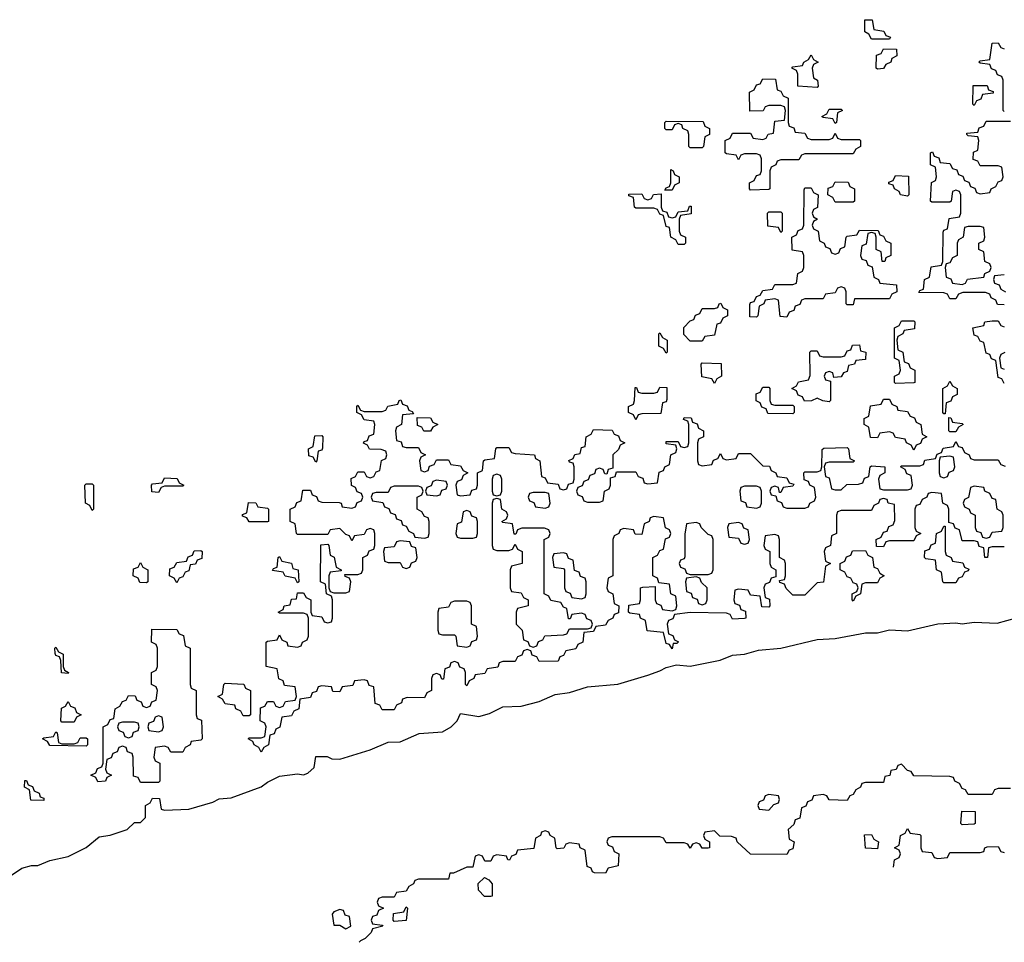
# Model space of a CAD drawing. Header units: inches. Extents: x 2518216 to 2687946, y 757338 to 915227.
# Tile 28 of 75: x 2642370 to 2645630, y 784597 to 787650. Entities that reach past the tile are written whole.
import ezdxf

# ---------------------------------------------------------------- set-up
doc = ezdxf.new("R2010")
doc.units = ezdxf.units.IN
doc.header["$MEASUREMENT"] = 0
doc.layers.add('C6748', color=7, linetype='Continuous')

msp = doc.modelspace()

# ---------------------------------------------------------------- linework, layer by layer
at = {"layer": 'C6748', "color": 6}
for points in [[(2645190, 787586), (2645182, 787602), (2645168, 787610), (2645168, 787650), (2645192, 787650), (2645198, 787618), (2645231.6, 787611.6), (2645238, 787598), (2645252.7, 787592.7), (2645250, 787586)], [(2645210, 787486), (2645206, 787490), (2645207.3, 787532.7), (2645222, 787538), (2645230, 787554), (2645272.7, 787552.7), (2645274, 787530), (2645258, 787522), (2645254, 787510), (2645238, 787502), (2645230, 787488)], [(2645010, 787426), (2644946, 787430), (2644946, 787470), (2644942, 787482), (2644926, 787490), (2644930, 787494), (2644962, 787498), (2644966, 787510), (2644982, 787518), (2644990, 787534), (2644998, 787518), (2645014, 787510), (2644998, 787502), (2644994, 787490), (2644998, 787458), (2645012, 787450), (2645014, 787430)], [(2644990, 787254), (2645050, 787254), (2645062, 787258), (2645070, 787274), (2645078, 787258), (2645090, 787254), (2645150, 787254), (2645154, 787250), (2645154, 787230), (2645138, 787222), (2645130, 787206), (2644970, 787206), (2644958, 787202), (2644950, 787186), (2644890, 787186), (2644878, 787182), (2644874, 787170), (2644858, 787162), (2644854, 787150), (2644854, 787090), (2644850, 787088), (2644790, 787086), (2644786, 787090), (2644786, 787110), (2644802, 787118), (2644810, 787134), (2644822, 787138), (2644826, 787150), (2644826, 787190), (2644822, 787202), (2644810, 787206), (2644770, 787206), (2644758, 787202), (2644750, 787186), (2644742, 787202), (2644710, 787206), (2644706, 787210), (2644706, 787250), (2644722, 787258), (2644730, 787274), (2644790, 787274), (2644798, 787258), (2644830, 787254), (2644842, 787258), (2644848.4, 787271.6), (2644866, 787274), (2644870, 787314), (2644902, 787318), (2644906, 787350), (2644902, 787362), (2644890, 787366), (2644850, 787366), (2644838, 787362), (2644831.6, 787348.4), (2644787.3, 787347.3), (2644786, 787410), (2644802, 787418), (2644810, 787434), (2644822, 787438), (2644830, 787454), (2644872.7, 787452.7), (2644878, 787418), (2644890, 787414), (2644898, 787398), (2644914, 787390), (2644914, 787310), (2644918, 787298), (2644932.7, 787292.7), (2644938, 787278), (2644970, 787274), (2644978, 787258)], [(2645530, 787366), (2645526, 787370), (2645527.3, 787432.7), (2645572.7, 787432.7), (2645578, 787418), (2645592.7, 787412.7), (2645592.7, 787407.3), (2645558, 787402), (2645552.7, 787387.3), (2645538, 787382)], [(2645070, 787306), (2645062, 787322), (2645030, 787326), (2645026, 787330), (2645042, 787338), (2645050, 787354), (2645090, 787354), (2645094, 787350), (2645078, 787342), (2645074, 787310)], [(2644590, 787226), (2644586, 787230), (2644586, 787270), (2644582, 787282), (2644566, 787290), (2644562, 787302), (2644550, 787306), (2644538, 787302), (2644530, 787286), (2644510, 787286), (2644506, 787290), (2644506, 787310), (2644510, 787314), (2644632.7, 787312.7), (2644638, 787298), (2644654, 787290), (2644654, 787270), (2644638, 787262), (2644634, 787230), (2644630, 787226)], [(2644506, 787086), (2644510, 787094), (2644522, 787098), (2644526, 787110), (2644526, 787154), (2644534, 787150), (2644538, 787138), (2644554, 787130), (2644554, 787110), (2644538, 787102), (2644530, 787086)], [(2645310, 787066), (2645286, 787070), (2645282, 787082), (2645266, 787090), (2645262, 787102), (2645247.3, 787107.3), (2645247.3, 787112.7), (2645262, 787118), (2645270, 787134), (2645312.7, 787132.7), (2645314, 787070)], [(2645070, 787046), (2645062, 787062), (2645046, 787070), (2645047.3, 787092.7), (2645062, 787098), (2645070, 787114), (2645112.7, 787112.7), (2645118, 787098), (2645134, 787090), (2645134, 787050), (2645130, 787046)], [(2644530, 786994), (2644542, 786998), (2644550, 787014), (2644582, 787018), (2644587.3, 787032.7), (2644592.7, 787032.7), (2644592.7, 787007.3), (2644558, 787002), (2644554, 786990), (2644554, 786950), (2644558, 786938), (2644574, 786930), (2644574, 786910), (2644570, 786906), (2644550, 786906), (2644542, 786922), (2644526, 786930), (2644522, 786962), (2644510, 786966), (2644502, 787002), (2644490, 787006), (2644482, 787022), (2644470, 787026), (2644410, 787026), (2644406, 787030), (2644402, 787062), (2644387.3, 787067.3), (2644387.3, 787072.7), (2644430, 787074), (2644438, 787058), (2644450, 787054), (2644462, 787058), (2644468.4, 787071.6), (2644494, 787074), (2644494, 787030), (2644498, 787018), (2644512.7, 787012.7), (2644518, 786998)], [(2645070, 786874), (2645082, 786878), (2645087.3, 786892.7), (2645102, 786898), (2645106, 786930), (2645110, 786934), (2645142, 786938), (2645150, 786954), (2645212.7, 786952.7), (2645218, 786938), (2645230, 786934), (2645238, 786918), (2645254, 786910), (2645254, 786870), (2645238, 786862), (2645234, 786850), (2645226, 786850), (2645222, 786882), (2645206, 786890), (2645206, 786930), (2645202, 786942), (2645190, 786946), (2645178, 786942), (2645172.7, 786907.3), (2645158, 786902), (2645154, 786870), (2645158, 786858), (2645172.7, 786852.7), (2645178, 786838), (2645192.7, 786832.7), (2645198, 786798), (2645214, 786790), (2645218, 786778), (2645272.7, 786772.7), (2645274, 786750), (2645258, 786742), (2645250, 786726), (2645134, 786726), (2645130, 786706), (2645110, 786706), (2645106, 786710), (2645106, 786750), (2645102, 786762), (2645090, 786766), (2645078, 786762), (2645070, 786746), (2645038, 786742), (2645030, 786726), (2644970, 786726), (2644958, 786722), (2644952.7, 786707.3), (2644938, 786702), (2644932.7, 786687.3), (2644918, 786682), (2644910, 786666), (2644888.4, 786668.4), (2644882, 786722), (2644870, 786726), (2644838, 786722), (2644834, 786710), (2644818, 786702), (2644814, 786670), (2644810, 786666), (2644787.3, 786667.3), (2644787.3, 786707.3), (2644790, 786714), (2644802, 786718), (2644810, 786734), (2644822, 786738), (2644830, 786754), (2644862, 786758), (2644870, 786774), (2644930, 786774), (2644942, 786778), (2644946, 786810), (2644962, 786818), (2644966, 786830), (2644966, 786870), (2644962, 786882), (2644927.3, 786887.3), (2644926, 786930), (2644942, 786938), (2644947.3, 786952.7), (2644962, 786958), (2644966, 786970), (2644967.3, 787087.3), (2644970, 787094), (2644990, 787094), (2644998, 787078), (2645014, 787070), (2645011.6, 787028.4), (2644998, 787022), (2644994, 787010), (2644998, 786998), (2645012, 786990), (2644998, 786982), (2644994, 786970), (2644998, 786958), (2645014, 786950), (2645018, 786918), (2645034, 786910), (2645038, 786898), (2645052.7, 786892.7), (2645058, 786878)], [(2644890, 786946), (2644882, 786962), (2644847.3, 786967.3), (2644846, 787010), (2644850, 787014), (2644890, 787014), (2644894, 787010), (2644894, 786950)], [(2645550, 786966), (2645510, 786966), (2645498, 786962), (2645494, 786930), (2645478, 786922), (2645474, 786910), (2645474, 786870), (2645458, 786862), (2645450, 786846), (2645438, 786842), (2645434, 786830), (2645438, 786798), (2645452.7, 786792.7), (2645458, 786778), (2645490, 786774), (2645502, 786778), (2645508.4, 786791.6), (2645562, 786798), (2645566, 786810), (2645582, 786818), (2645586, 786830), (2645582, 786842), (2645566, 786850), (2645562, 786882), (2645546, 786890), (2645546, 786910), (2645562, 786918), (2645566, 786930), (2645562, 786962)], [(2644590, 786586), (2644568.4, 786608.4), (2644568.4, 786631.6), (2644590, 786654), (2644602, 786658), (2644607.3, 786672.7), (2644622, 786678), (2644630, 786694), (2644670, 786694), (2644682, 786698), (2644686, 786710), (2644691.6, 786711.6), (2644698, 786698), (2644714, 786690), (2644714, 786670), (2644698, 786662), (2644690, 786646), (2644678, 786642), (2644670, 786606), (2644638, 786602), (2644630, 786586)], [(2645270, 786446), (2645266, 786450), (2645266, 786470), (2645282, 786478), (2645286, 786490), (2645282, 786522), (2645266, 786530), (2645266, 786630), (2645282, 786638), (2645290, 786654), (2645330, 786654), (2645334, 786650), (2645332.7, 786627.3), (2645298, 786622), (2645294, 786610), (2645278, 786602), (2645274, 786590), (2645278, 786558), (2645294, 786550), (2645298, 786518), (2645312.7, 786512.7), (2645318, 786498), (2645334, 786490), (2645334, 786450), (2645330, 786448)], [(2644510, 786546), (2644502, 786562), (2644486, 786570), (2644486, 786610), (2644490, 786614), (2644498, 786598), (2644514, 786590), (2644514, 786550)], [(2645066, 786466), (2645062, 786482), (2645050, 786486), (2645038, 786482), (2645034, 786470), (2645038, 786458), (2645054, 786454), (2645054, 786390), (2645050, 786386), (2645028.9, 786388.9), (2645010, 786398), (2644991.1, 786388.9), (2644968, 786388), (2644962, 786402), (2644947.3, 786407.3), (2644942, 786422), (2644926, 786430), (2644942, 786438), (2644948.7, 786451.3), (2644982, 786458), (2644987.3, 786472.7), (2644986, 786550), (2644990, 786554), (2645010, 786554), (2645018, 786538), (2645030, 786534), (2645090, 786534), (2645102, 786538), (2645110, 786554), (2645122, 786558), (2645127.3, 786572.7), (2645150, 786574), (2645154, 786554), (2645171.3, 786550), (2645170, 786526), (2645138, 786522), (2645134, 786510), (2645114, 786506), (2645110, 786486), (2645098, 786482), (2645090, 786468)], [(2644670, 786446), (2644662, 786462), (2644628.4, 786468.4), (2644626, 786510), (2644630, 786514), (2644692.7, 786512.7), (2644694, 786470), (2644678, 786462)], [(2645430, 786346), (2645426, 786350), (2645426, 786430), (2645442, 786438), (2645450, 786454), (2645458, 786438), (2645474, 786430), (2645474, 786410), (2645458, 786402), (2645452.7, 786387.3), (2645438, 786382), (2645434, 786346)], [(2644410, 786326), (2644402, 786342), (2644386, 786350), (2644386, 786370), (2644402, 786378), (2644406, 786390), (2644407.3, 786432.7), (2644412.7, 786432.7), (2644418, 786418), (2644430, 786414), (2644470, 786414), (2644482, 786418), (2644490, 786434), (2644512.7, 786432.7), (2644512.7, 786392.7), (2644510, 786386), (2644498, 786382), (2644492.7, 786347.3), (2644430, 786346), (2644418, 786342)], [(2644870, 786374), (2644930, 786374), (2644934, 786370), (2644934, 786350), (2644930, 786346), (2644847.3, 786347.3), (2644842, 786362), (2644827.3, 786367.3), (2644822, 786382), (2644808.4, 786388.4), (2644808.4, 786411.6), (2644822, 786418), (2644830, 786434), (2644850, 786434), (2644854, 786430), (2644854, 786390), (2644858, 786378)], [(2645330, 786226), (2645322, 786242), (2645306, 786250), (2645302, 786262), (2645270, 786268), (2645262, 786282), (2645250, 786286), (2645218, 786282), (2645210, 786266), (2645187.3, 786267.3), (2645182, 786302), (2645166, 786310), (2645166, 786330), (2645182, 786338), (2645187.3, 786372.7), (2645222, 786378), (2645230, 786394), (2645250, 786394), (2645258, 786378), (2645274, 786370), (2645278, 786358), (2645310, 786354), (2645318, 786338), (2645332.7, 786332.7), (2645338, 786318), (2645354, 786310), (2645358, 786278), (2645374, 786270), (2645358, 786262), (2645352.7, 786247.3), (2645338, 786242)], [(2643708, 786288), (2643702, 786302), (2643687.3, 786307.3), (2643686, 786334), (2643730, 786332), (2643738, 786318), (2643754, 786310), (2643738, 786302), (2643730, 786288)], [(2645450, 786286), (2645446, 786290), (2645446, 786334), (2645452.7, 786332.7), (2645458, 786318), (2645490, 786314), (2645494, 786310), (2645478, 786302), (2645470, 786286)], [(2643350, 786186), (2643342, 786202), (2643327.3, 786207.3), (2643326, 786230), (2643342, 786238), (2643347.3, 786272.7), (2643370, 786274), (2643374, 786270), (2643372.7, 786232.7), (2643370, 786226), (2643358, 786222), (2643354, 786190)], [(2645450, 786206), (2645418, 786202), (2645414, 786190), (2645414, 786150), (2645418, 786138), (2645430, 786134), (2645442, 786138), (2645447.3, 786152.7), (2645462, 786158), (2645466, 786170), (2645462, 786202)], [(2642830, 786086), (2642807.3, 786087.3), (2642806, 786110), (2642810, 786114), (2642842, 786118), (2642850, 786134), (2642891.6, 786131.6), (2642898, 786118), (2642914, 786110), (2642910, 786106), (2642850, 786106), (2642838, 786102)], [(2643750, 786126), (2643738, 786122), (2643732.7, 786107.3), (2643718, 786102), (2643714, 786090), (2643718, 786078), (2643750, 786074), (2643762, 786078), (2643767.3, 786092.7), (2643782, 786098), (2643786, 786110), (2643782, 786122)], [(2643950, 786146), (2643938, 786142), (2643934, 786130), (2643934, 786090), (2643938, 786078), (2643950, 786074), (2643962, 786078), (2643966, 786090), (2643966, 786130), (2643962, 786142)], [(2642610, 786026), (2642602, 786042), (2642588, 786050), (2642586, 786110), (2642590, 786114), (2642610, 786114), (2642614, 786110), (2642614, 786030)], [(2643690, 786106), (2643610, 786106), (2643598, 786102), (2643590, 786086), (2643550, 786086), (2643538, 786082), (2643534, 786070), (2643538, 786058), (2643572.7, 786052.7), (2643578, 786038), (2643592.7, 786032.7), (2643598, 786018), (2643612.7, 786012.7), (2643618, 785998), (2643632.7, 785992.7), (2643638, 785978), (2643650, 785974), (2643658, 785958), (2643674, 785950), (2643678, 785938), (2643710, 785934), (2643722, 785938), (2643726, 785950), (2643726, 785990), (2643722, 786002), (2643710, 786006), (2643702, 786022), (2643686, 786030), (2643686, 786070), (2643702, 786078), (2643706, 786090), (2643702, 786102)], [(2644110, 786086), (2644070, 786086), (2644058, 786082), (2644054, 786070), (2644058, 786058), (2644072.7, 786052.7), (2644078, 786038), (2644110, 786034), (2644122, 786038), (2644126, 786050), (2644122, 786082)], [(2644810, 786106), (2644770, 786106), (2644758, 786102), (2644754, 786090), (2644758, 786058), (2644772.7, 786052.7), (2644778, 786038), (2644810, 786034), (2644822, 786038), (2644826, 786050), (2644826, 786090), (2644822, 786102)], [(2645530, 786106), (2645518, 786102), (2645511.6, 786068.4), (2645498, 786062), (2645494, 786050), (2645498, 786038), (2645514, 786030), (2645518, 786018), (2645534, 786010), (2645534, 785970), (2645538, 785958), (2645552.7, 785952.7), (2645558, 785938), (2645570, 785934), (2645582, 785938), (2645590, 785954), (2645622, 785958), (2645626, 785970), (2645626, 786010), (2645622, 786022), (2645606, 786030), (2645602, 786062), (2645590, 786066), (2645582, 786082), (2645566, 786090), (2645562, 786102)], [(2643130, 785988), (2643122, 786002), (2643107.3, 786007.3), (2643107.3, 786012.7), (2643122, 786018), (2643127.3, 786052.7), (2643151.6, 786051.6), (2643158, 786038), (2643190, 786034), (2643194, 786030), (2643194, 785990), (2643190, 785988)], [(2643950, 786066), (2643938, 786062), (2643934, 786050), (2643934, 785910), (2643938, 785898), (2643950, 785894), (2643990, 785894), (2644002, 785898), (2644010, 785914), (2644018, 785898), (2644034, 785890), (2644034, 785850), (2643998, 785842), (2643994, 785830), (2643994, 785770), (2643998, 785758), (2644030, 785754), (2644038, 785738), (2644054, 785730), (2644054, 785710), (2644018, 785702), (2644014, 785690), (2644014, 785650), (2644034, 785630), (2644038, 785598), (2644052.7, 785592.7), (2644058, 785578), (2644070, 785574), (2644082, 785578), (2644087.3, 785592.7), (2644102, 785598), (2644108.4, 785611.6), (2644170, 785614), (2644182, 785618), (2644190, 785634), (2644250, 785634), (2644262, 785638), (2644266, 785650), (2644262, 785662), (2644247.3, 785667.3), (2644242, 785682), (2644230, 785686), (2644198, 785682), (2644192.7, 785667.3), (2644187.3, 785667.3), (2644182, 785702), (2644170, 785706), (2644162, 785722), (2644128.4, 785728.4), (2644122, 785742), (2644106, 785750), (2644106, 785930), (2644122, 785938), (2644126, 785950), (2644122, 785962), (2644107.3, 785967.3), (2644032.7, 785967.3), (2644018, 785962), (2644012.7, 785947.3), (2644007.3, 785947.3), (2644002, 785982), (2643970, 785986), (2643966, 785990), (2643982, 785998), (2643986, 786010), (2643982, 786022), (2643966, 786030), (2643962, 786062)], [(2643850, 786026), (2643838, 786022), (2643832.7, 785987.3), (2643818, 785982), (2643814, 785950), (2643818, 785938), (2643830, 785934), (2643870, 785934), (2643882, 785938), (2643886, 785950), (2643886, 785990), (2643882, 786002), (2643867.3, 786007.3), (2643862, 786022)], [(2644610, 785986), (2644578, 785982), (2644572.7, 785947.3), (2644572.7, 785872.7), (2644570, 785866), (2644558, 785862), (2644554, 785850), (2644558, 785838), (2644572.7, 785832.7), (2644578, 785818), (2644590, 785814), (2644650, 785814), (2644662, 785818), (2644666, 785830), (2644666, 785930), (2644662, 785942), (2644650, 785946), (2644626, 785970), (2644622, 785982)], [(2644750, 785986), (2644718, 785982), (2644714, 785970), (2644718, 785938), (2644750, 785934), (2644758, 785918), (2644770, 785914), (2644782, 785918), (2644786, 785930), (2644782, 785962), (2644767.3, 785967.3), (2644762, 785982)], [(2645430, 785786), (2645426, 785790), (2645422, 785822), (2645406, 785830), (2645402, 785862), (2645370, 785866), (2645366, 785870), (2645367.3, 785892.7), (2645382, 785898), (2645387.3, 785912.7), (2645402, 785918), (2645406, 785950), (2645422, 785958), (2645430, 785974), (2645434, 785974), (2645434, 785890), (2645438, 785878), (2645454, 785870), (2645458, 785858), (2645492.7, 785852.7), (2645498, 785838), (2645512, 785832), (2645510, 785826), (2645498, 785822), (2645490, 785806), (2645478, 785802), (2645470, 785786)], [(2643630, 785926), (2643618, 785922), (2643610, 785906), (2643578, 785902), (2643574, 785890), (2643578, 785858), (2643590, 785854), (2643630, 785854), (2643638, 785838), (2643650, 785834), (2643662, 785838), (2643667.3, 785852.7), (2643682, 785858), (2643686, 785870), (2643682, 785902), (2643667.3, 785907.3), (2643662, 785922)], [(2642890, 785786), (2642882, 785802), (2642866, 785810), (2642867.3, 785832.7), (2642882, 785838), (2642890, 785854), (2642922, 785858), (2642927.3, 785872.7), (2642942, 785878), (2642947.3, 785892.7), (2642970, 785894), (2642974, 785890), (2642972.7, 785867.3), (2642958, 785862), (2642951.6, 785848.4), (2642934, 785846), (2642930, 785826), (2642918, 785822), (2642910, 785806), (2642898, 785802)], [(2645130, 785726), (2645126, 785730), (2645126, 785750), (2645142, 785758), (2645146, 785770), (2645142, 785782), (2645130, 785786), (2645122, 785802), (2645110, 785806), (2645102, 785822), (2645086, 785830), (2645086, 785850), (2645102, 785858), (2645107.3, 785872.7), (2645122, 785878), (2645127.3, 785892.7), (2645170, 785894), (2645178, 785878), (2645194, 785870), (2645198, 785838), (2645210, 785834), (2645218, 785818), (2645232, 785810), (2645218, 785802), (2645210, 785786), (2645170, 785786), (2645158, 785782), (2645154, 785750), (2645138, 785742)], [(2643290, 785786), (2643282, 785802), (2643248.7, 785808.7), (2643242, 785822), (2643207.3, 785827.3), (2643210, 785834), (2643222, 785838), (2643226, 785870), (2643230, 785874), (2643238, 785858), (2643270, 785852), (2643274, 785834), (2643292, 785830), (2643294, 785790)], [(2644170, 785886), (2644138, 785882), (2644134, 785870), (2644138, 785838), (2644170, 785834), (2644174, 785830), (2644174, 785770), (2644178, 785758), (2644192.7, 785752.7), (2644198, 785738), (2644230, 785734), (2644242, 785738), (2644246, 785750), (2644246, 785790), (2644242, 785802), (2644227.3, 785807.3), (2644222, 785822), (2644207.3, 785827.3), (2644202, 785862), (2644187.3, 785867.3), (2644182, 785882)], [(2642790, 785786), (2642767.3, 785787.3), (2642762, 785802), (2642746, 785810), (2642747.3, 785832.7), (2642762, 785838), (2642770, 785854), (2642778, 785838), (2642794, 785830), (2642794, 785790)], [(2644610, 785806), (2644578, 785802), (2644574, 785790), (2644578, 785758), (2644592.7, 785752.7), (2644598, 785738), (2644612.7, 785732.7), (2644618, 785718), (2644630, 785714), (2644642, 785718), (2644646, 785730), (2644646, 785770), (2644627.3, 785787.3), (2644622, 785802)], [(2643850, 785726), (2643810, 785726), (2643798, 785722), (2643790, 785706), (2643758, 785702), (2643754, 785690), (2643754, 785630), (2643758, 785618), (2643770, 785614), (2643810, 785614), (2643814, 785610), (2643818, 785578), (2643850, 785574), (2643862, 785578), (2643867.3, 785592.7), (2643882, 785598), (2643886, 785610), (2643882, 785642), (2643866, 785650), (2643866, 785710), (2643862, 785722)], [(2642870, 785226), (2642862, 785242), (2642850, 785246), (2642818, 785242), (2642814, 785210), (2642818, 785198), (2642834, 785190), (2642834, 785130), (2642830, 785126), (2642770, 785126), (2642762, 785142), (2642747.3, 785147.3), (2642746, 785210), (2642742, 785222), (2642727.3, 785227.3), (2642722, 785242), (2642710, 785246), (2642698, 785242), (2642692.7, 785227.3), (2642678, 785222), (2642672.7, 785207.3), (2642658, 785202), (2642654, 785170), (2642658, 785158), (2642674, 785150), (2642658, 785142), (2642654, 785130), (2642628.4, 785128.4), (2642622, 785142), (2642606, 785150), (2642622, 785158), (2642627.3, 785172.7), (2642642, 785178), (2642646, 785190), (2642646, 785310), (2642662, 785318), (2642670, 785334), (2642682, 785338), (2642686, 785370), (2642702, 785378), (2642710, 785394), (2642722, 785398), (2642730, 785414), (2642752.7, 785412.7), (2642758, 785398), (2642772.7, 785392.7), (2642778, 785378), (2642790, 785374), (2642802, 785378), (2642807.3, 785392.7), (2642822, 785398), (2642826, 785430), (2642822, 785442), (2642806, 785450), (2642806, 785490), (2642822, 785498), (2642826, 785510), (2642826, 785570), (2642822, 785582), (2642806, 785590), (2642807.3, 785632.7), (2642890, 785632), (2642898, 785618), (2642912.7, 785612.7), (2642918, 785578), (2642934, 785570), (2642934, 785450), (2642938, 785438), (2642954, 785430), (2642954, 785350), (2642958, 785338), (2642971.6, 785331.6), (2642974, 785270), (2642970, 785266), (2642938, 785262), (2642934, 785250), (2642918, 785242), (2642910, 785226)], [(2642530, 785486), (2642508.4, 785488.4), (2642506, 785530), (2642502, 785542), (2642490, 785546), (2642487.3, 785552.7), (2642486, 785570), (2642490, 785574), (2642498, 785558), (2642514, 785550), (2642514, 785510), (2642518, 785498), (2642532, 785490)], [(2643110, 785346), (2643102, 785362), (2643086, 785370), (2643082, 785382), (2643050, 785386), (2643042, 785402), (2643026, 785410), (2643042, 785418), (2643046, 785450), (2643050, 785454), (2643111.6, 785451.6), (2643118, 785438), (2643134, 785430), (2643134, 785350), (2643130, 785346)], [(2642510, 785326), (2642506, 785330), (2642508.4, 785371.6), (2642522, 785378), (2642530, 785394), (2642538, 785378), (2642552.7, 785372.7), (2642558, 785358), (2642574, 785350), (2642558, 785342), (2642550, 785326)], [(2642830, 785346), (2642818, 785342), (2642812.7, 785327.3), (2642798, 785322), (2642794, 785310), (2642798, 785298), (2642830, 785294), (2642842, 785298), (2642846, 785310), (2642842, 785342)], [(2642750, 785326), (2642710, 785326), (2642698, 785322), (2642694, 785310), (2642698, 785298), (2642712.7, 785292.7), (2642718, 785278), (2642730, 785274), (2642742, 785278), (2642747.3, 785292.7), (2642762, 785298), (2642766, 785310), (2642762, 785322)], [(2642510, 785254), (2642550, 785254), (2642562, 785258), (2642570, 785274), (2642590, 785274), (2642594, 785270), (2642594, 785250), (2642590, 785246), (2642470, 785248), (2642462, 785262), (2642446, 785270), (2642450, 785274), (2642482, 785278), (2642490, 785294), (2642494, 785290), (2642498, 785258)], [(2642450, 785066), (2642407.3, 785067.3), (2642402, 785102), (2642386, 785110), (2642387.3, 785132.7), (2642392.7, 785132.7), (2642398, 785118), (2642412.7, 785112.7), (2642418, 785098), (2642434, 785090), (2642438, 785078), (2642450, 785074)], [(2644850, 785086), (2644838, 785082), (2644832.7, 785067.3), (2644818, 785062), (2644814, 785050), (2644818, 785038), (2644850, 785034), (2644867.3, 785052.7), (2644882, 785058), (2644886, 785070), (2644882, 785082)], [(2645490, 784986), (2645486, 784990), (2645488.9, 785031.1), (2645534, 785030), (2645534, 784990), (2645530, 784988)], [(2645210, 784906), (2645170, 784908), (2645167.3, 784952.7), (2645190, 784954), (2645198, 784938), (2645214, 784930)], [(2643930, 784748.7), (2643909.1, 784749.1), (2643888.7, 784770), (2643888.4, 784791.6), (2643908.4, 784811.6), (2643923.6, 784803.6), (2643934, 784790), (2643934, 784750)], [(2643430, 784706), (2643410, 784698), (2643404.7, 784690), (2643410, 784654), (2643430, 784654), (2643450, 784642), (2643466, 784650), (2643462, 784682), (2643447.3, 784687.3), (2643442, 784702)], [(2643610, 784666), (2643606, 784670), (2643607.3, 784692.7), (2643642, 784698), (2643650, 784714), (2643654, 784710), (2643650, 784668.7)]]:
    msp.add_lwpolyline(points, close=True, dxfattribs=at)
for points in [[(2645630, 787346), (2645626, 787350), (2645626, 787450), (2645622, 787462), (2645607.3, 787467.3), (2645602, 787482), (2645587.3, 787487.3), (2645582, 787502), (2645550, 787506), (2645546, 787510), (2645550, 787514), (2645582, 787518), (2645590, 787572), (2645610, 787574), (2645618, 787558), (2645630, 787554)], [(2645630, 786706), (2645607.3, 786707.3), (2645602, 786722), (2645586, 786730), (2645582, 786742), (2645567.3, 786747.3), (2645492.7, 786747.3), (2645478, 786742), (2645470, 786726), (2645450, 786726), (2645442, 786742), (2645430, 786746), (2645347.3, 786747.3), (2645350, 786754), (2645362, 786758), (2645366, 786790), (2645382, 786798), (2645387.3, 786832.7), (2645422, 786838), (2645426, 786850), (2645427.3, 786947.3), (2645430, 786954), (2645442, 786958), (2645447.3, 786992.7), (2645482, 786998), (2645486, 787010), (2645486, 787070), (2645482, 787082), (2645470, 787086), (2645458, 787082), (2645454, 787050), (2645450, 787046), (2645390, 787046), (2645386, 787050), (2645388.4, 787111.6), (2645402, 787118), (2645406, 787130), (2645402, 787162), (2645386, 787170), (2645386, 787210), (2645392.7, 787212.7), (2645398, 787198), (2645412.7, 787192.7), (2645418, 787178), (2645450, 787174), (2645458, 787158), (2645472.7, 787152.7), (2645478, 787138), (2645492.7, 787132.7), (2645498, 787118), (2645512.7, 787112.7), (2645518, 787098), (2645532.7, 787092.7), (2645538, 787078), (2645550, 787074), (2645582, 787078), (2645586, 787090), (2645602, 787098), (2645610, 787114), (2645622, 787118), (2645626, 787130), (2645622, 787162), (2645610, 787166), (2645550, 787166), (2645542, 787182), (2645527.3, 787187.3), (2645528.4, 787211.6), (2645542, 787218), (2645546, 787250), (2645542, 787262), (2645510, 787266), (2645506, 787270), (2645506, 787274), (2645542, 787278), (2645547.3, 787292.7), (2645562, 787298), (2645570, 787314), (2645650, 787314)], [(2645630, 786806), (2645598, 786802), (2645594, 786790), (2645598, 786778), (2645612.7, 786772.7), (2645618, 786758), (2645634, 786750)], [(2645630, 786446), (2645622, 786462), (2645610, 786466), (2645602, 786522), (2645587.3, 786527.3), (2645582, 786542), (2645570, 786546), (2645562, 786582), (2645550, 786586), (2645542, 786602), (2645530, 786606), (2645526, 786630), (2645562, 786638), (2645566, 786650), (2645590, 786654), (2645610, 786654), (2645618, 786638), (2645630, 786634)], [(2645631.6, 786548.4), (2645618, 786542), (2645614, 786530), (2645618, 786498), (2645630, 786494)], [(2645630, 785906), (2645590, 785906), (2645578, 785902), (2645574, 785870), (2645566, 785870), (2645562, 785902), (2645547.3, 785907.3), (2645542, 785922), (2645530, 785926), (2645490, 785926), (2645482, 785962), (2645467.3, 785967.3), (2645462, 785982), (2645446, 785986), (2645446, 786030), (2645442, 786042), (2645426, 786050), (2645422, 786082), (2645390, 786086), (2645378, 786082), (2645374, 786070), (2645358, 786062), (2645350, 786046), (2645338, 786042), (2645334, 786030), (2645334, 785970), (2645338, 785958), (2645354, 785950), (2645338, 785942), (2645330, 785926), (2645250, 785926), (2645238, 785922), (2645230, 785906), (2645207.3, 785907.3), (2645206, 785930), (2645222, 785938), (2645230, 785954), (2645242, 785958), (2645247.3, 785972.7), (2645262, 785978), (2645267.3, 785992.7), (2645266, 786046), (2645246, 786050), (2645242, 786062), (2645230, 786066), (2645218, 786062), (2645214, 786050), (2645198, 786042), (2645190, 786026), (2645090, 786026), (2645078, 786022), (2645074, 786010), (2645074, 785950), (2645058, 785942), (2645054, 785910), (2645038, 785902), (2645034, 785890), (2645038, 785858), (2645054, 785850), (2645038, 785842), (2645031.6, 785788.4), (2645010, 785786), (2644970, 785746), (2644930, 785746), (2644907.3, 785767.3), (2644902, 785782), (2644887.3, 785787.3), (2644886, 785794), (2644902, 785798), (2644906, 785810), (2644906, 785850), (2644902, 785862), (2644886, 785870), (2644886, 785930), (2644882, 785942), (2644870, 785946), (2644838, 785942), (2644834, 785910), (2644838, 785898), (2644854, 785890), (2644854, 785850), (2644858, 785838), (2644874, 785830), (2644874, 785806), (2644858, 785802), (2644852.7, 785787.3), (2644838, 785782), (2644834, 785770), (2644838, 785738), (2644852.7, 785732.7), (2644854, 785710), (2644850, 785706), (2644827.3, 785707.3), (2644822, 785742), (2644790, 785746), (2644782, 785762), (2644750, 785766), (2644738, 785762), (2644734, 785730), (2644738, 785718), (2644752.7, 785712.7), (2644758, 785698), (2644772.7, 785692.7), (2644774, 785670), (2644770, 785668), (2644730, 785666), (2644722, 785682), (2644710, 785686), (2644590, 785688), (2644538, 785682), (2644532.7, 785667.3), (2644518, 785662), (2644514, 785650), (2644518, 785618), (2644532.7, 785612.7), (2644538, 785598), (2644551.1, 785591.1), (2644546, 785586), (2644534, 785586), (2644530, 785568.7), (2644522, 785582), (2644510, 785586), (2644502, 785622), (2644447.3, 785627.3), (2644442, 785662), (2644426, 785670), (2644422, 785682), (2644390, 785686), (2644386, 785690), (2644387.3, 785712.7), (2644422, 785718), (2644426, 785730), (2644426, 785770), (2644432.7, 785772.7), (2644474, 785774), (2644474, 785730), (2644478, 785718), (2644492.7, 785712.7), (2644498, 785698), (2644530, 785694), (2644542, 785698), (2644546, 785710), (2644542, 785742), (2644526, 785750), (2644522, 785782), (2644486, 785786), (2644482, 785802), (2644466, 785810), (2644466, 785870), (2644482, 785878), (2644490, 785894), (2644502, 785898), (2644508.4, 785931.6), (2644522, 785938), (2644526, 785950), (2644522, 785962), (2644508.4, 785968.4), (2644502, 786002), (2644470, 786006), (2644458, 786002), (2644454, 785990), (2644438, 785982), (2644430, 785946), (2644407.3, 785947.3), (2644402, 785962), (2644370, 785966), (2644358, 785962), (2644354, 785950), (2644338, 785942), (2644334, 785930), (2644334, 785810), (2644318, 785802), (2644314, 785770), (2644318, 785758), (2644334, 785750), (2644338, 785718), (2644354, 785710), (2644352.7, 785687.3), (2644338, 785682), (2644334, 785670), (2644318, 785662), (2644310, 785646), (2644278, 785642), (2644270, 785626), (2644238, 785622), (2644234, 785590), (2644218, 785582), (2644211.3, 785568.7), (2644178, 785562), (2644170, 785546), (2644158, 785542), (2644152.7, 785527.3), (2644090, 785526), (2644082, 785542), (2644067.3, 785547.3), (2644062, 785562), (2644050, 785566), (2644038, 785562), (2644032.7, 785547.3), (2644018, 785542), (2644010, 785526), (2643970, 785526), (2643958, 785522), (2643952.7, 785507.3), (2643918, 785502), (2643910, 785486), (2643878, 785482), (2643874, 785470), (2643858, 785462), (2643850, 785446), (2643846, 785450), (2643846, 785490), (2643842, 785502), (2643827.3, 785507.3), (2643822, 785522), (2643810, 785526), (2643798, 785522), (2643792.7, 785507.3), (2643778, 785502), (2643772.7, 785467.3), (2643767.3, 785467.3), (2643762, 785482), (2643750, 785486), (2643738, 785482), (2643734, 785470), (2643734, 785430), (2643718, 785422), (2643710, 785406), (2643652.7, 785407.3), (2643638, 785402), (2643634, 785390), (2643618, 785382), (2643610, 785366), (2643570, 785366), (2643562, 785382), (2643547.3, 785387.3), (2643542, 785442), (2643527.3, 785447.3), (2643522, 785462), (2643510, 785466), (2643478, 785462), (2643472.7, 785447.3), (2643438, 785442), (2643430, 785426), (2643407.3, 785427.3), (2643402, 785442), (2643370, 785446), (2643358, 785442), (2643352.7, 785427.3), (2643338, 785422), (2643332.7, 785407.3), (2643298, 785402), (2643294, 785370), (2643278, 785362), (2643270, 785346), (2643238, 785342), (2643231.6, 785308.4), (2643218, 785302), (2643212.7, 785287.3), (2643198, 785282), (2643194, 785250), (2643178, 785242), (2643170, 785226), (2643162, 785242), (2643146, 785250), (2643142, 785262), (2643126, 785270), (2643130, 785274), (2643170, 785274), (2643182, 785278), (2643186, 785310), (2643182, 785322), (2643166, 785330), (2643167.3, 785372.7), (2643182, 785378), (2643190, 785394), (2643210, 785394), (2643218, 785378), (2643230, 785374), (2643242, 785378), (2643250, 785394), (2643282, 785398), (2643286, 785410), (2643282, 785442), (2643247.3, 785447.3), (2643242, 785462), (2643228.4, 785468.4), (2643222, 785502), (2643186, 785510), (2643186, 785590), (2643190, 785594), (2643222, 785598), (2643230, 785614), (2643238, 785598), (2643254, 785590), (2643258, 785578), (2643290, 785574), (2643302, 785578), (2643306, 785590), (2643322, 785598), (2643326, 785610), (2643326, 785670), (2643322, 785682), (2643310, 785686), (2643230, 785686), (2643226, 785690), (2643242, 785698), (2643246, 785710), (2643266, 785714), (2643270, 785732), (2643286, 785734), (2643290, 785754), (2643310, 785754), (2643318, 785738), (2643334, 785730), (2643334, 785690), (2643338, 785678), (2643370, 785674), (2643378, 785658), (2643390, 785654), (2643402, 785658), (2643406, 785670), (2643406, 785730), (2643402, 785742), (2643386, 785750), (2643382, 785782), (2643366, 785790), (2643367.3, 785912.7), (2643390, 785914), (2643394, 785910), (2643398, 785878), (2643411.6, 785871.6), (2643418, 785838), (2643434, 785830), (2643434, 785826), (2643398, 785822), (2643394, 785810), (2643394, 785770), (2643398, 785758), (2643410, 785754), (2643450, 785754), (2643462, 785758), (2643466, 785790), (2643462, 785802), (2643447.3, 785807.3), (2643446, 785814), (2643490, 785814), (2643502, 785818), (2643506, 785830), (2643506, 785870), (2643522, 785878), (2643527.3, 785892.7), (2643542, 785898), (2643546, 785910), (2643546, 785950), (2643542, 785962), (2643530, 785966), (2643518, 785962), (2643510, 785946), (2643478, 785942), (2643470, 785926), (2643462, 785942), (2643450, 785946), (2643430, 785966), (2643398, 785962), (2643390, 785946), (2643290, 785946), (2643286, 785950), (2643282, 785982), (2643266, 785990), (2643266, 786030), (2643282, 786038), (2643287.3, 786052.7), (2643302, 786058), (2643307.3, 786092.7), (2643332.7, 786092.7), (2643338, 786078), (2643352.7, 786072.7), (2643358, 786058), (2643370, 786054), (2643427.3, 786052.7), (2643434, 786050), (2643438, 786038), (2643470, 786034), (2643482, 786038), (2643487.3, 786052.7), (2643502, 786058), (2643506, 786070), (2643502, 786082), (2643487.3, 786087.3), (2643482, 786102), (2643468.4, 786108.4), (2643468, 786132), (2643482, 786138), (2643490, 786154), (2643510, 786154), (2643518, 786138), (2643530, 786134), (2643542, 786138), (2643550, 786154), (2643562, 786158), (2643568.4, 786191.6), (2643582, 786198), (2643586, 786210), (2643582, 786222), (2643567.3, 786227.3), (2643528.4, 786228.4), (2643522, 786242), (2643508.4, 786248.4), (2643510, 786254), (2643522, 786258), (2643527.3, 786272.7), (2643542, 786278), (2643546, 786310), (2643542, 786322), (2643510, 786326), (2643502, 786342), (2643486, 786350), (2643486, 786370), (2643490, 786374), (2643498, 786358), (2643510, 786354), (2643570, 786354), (2643582, 786358), (2643588.4, 786371.6), (2643622, 786378), (2643626, 786390), (2643632, 786392), (2643638, 786378), (2643652.7, 786372.7), (2643658, 786358), (2643670, 786354), (2643674, 786346), (2643638, 786342), (2643634, 786310), (2643618, 786302), (2643614, 786290), (2643618, 786258), (2643632.7, 786252.7), (2643638, 786238), (2643650, 786234), (2643690, 786234), (2643698, 786218), (2643714, 786210), (2643698, 786202), (2643694, 786190), (2643698, 786158), (2643710, 786154), (2643722, 786158), (2643727.3, 786172.7), (2643742, 786178), (2643750, 786194), (2643790, 786194), (2643798, 786178), (2643830, 786174), (2643838, 786158), (2643854, 786150), (2643838, 786142), (2643832.7, 786127.3), (2643818, 786122), (2643814, 786110), (2643818, 786078), (2643830, 786074), (2643862, 786078), (2643867.3, 786092.7), (2643882, 786098), (2643886, 786110), (2643886, 786150), (2643902, 786158), (2643906, 786190), (2643910, 786194), (2643942, 786198), (2643946, 786230), (2643950, 786234), (2643990, 786234), (2643998, 786218), (2644010, 786214), (2644074, 786210), (2644078, 786198), (2644092, 786190), (2644098, 786138), (2644110, 786134), (2644118, 786118), (2644152.7, 786112.7), (2644158, 786098), (2644170, 786094), (2644182, 786098), (2644187.3, 786112.7), (2644202, 786118), (2644206, 786130), (2644206, 786170), (2644202, 786182), (2644190, 786186), (2644188.4, 786191.6), (2644202, 786198), (2644208.4, 786211.6), (2644226, 786214), (2644230, 786234), (2644242, 786238), (2644246, 786270), (2644262, 786278), (2644270, 786294), (2644331.6, 786291.6), (2644338, 786278), (2644352.7, 786272.7), (2644358, 786258), (2644374, 786250), (2644358, 786242), (2644352.7, 786227.3), (2644334, 786210), (2644334, 786166), (2644318, 786162), (2644314, 786146), (2644307.3, 786147.3), (2644302, 786162), (2644290, 786166), (2644278, 786162), (2644272.7, 786147.3), (2644258, 786142), (2644252.7, 786127.3), (2644238, 786122), (2644232.7, 786107.3), (2644218, 786102), (2644214, 786090), (2644218, 786078), (2644232.7, 786072.7), (2644238, 786058), (2644250, 786054), (2644290, 786054), (2644302, 786058), (2644306, 786090), (2644322, 786098), (2644326, 786110), (2644326, 786134), (2644342, 786138), (2644346, 786154), (2644410, 786154), (2644418, 786138), (2644432.7, 786132.7), (2644438, 786118), (2644450, 786114), (2644482, 786118), (2644487.3, 786152.7), (2644502, 786158), (2644506, 786170), (2644522, 786178), (2644526, 786210), (2644542, 786218), (2644546, 786230), (2644542, 786242), (2644510, 786246), (2644510, 786254), (2644550, 786254), (2644558, 786238), (2644570, 786234), (2644582, 786238), (2644586, 786250), (2644586, 786310), (2644582, 786322), (2644567.3, 786327.3), (2644570, 786334), (2644592.7, 786332.7), (2644598, 786318), (2644612.7, 786312.7), (2644618, 786298), (2644634, 786290), (2644634, 786270), (2644618, 786262), (2644614, 786250), (2644614, 786190), (2644618, 786178), (2644630, 786174), (2644662, 786178), (2644667.3, 786192.7), (2644682, 786198), (2644690, 786214), (2644698, 786198), (2644710, 786194), (2644742, 786198), (2644750, 786214), (2644790, 786214), (2644830, 786174), (2644852.7, 786172.7), (2644858, 786158), (2644874, 786150), (2644878, 786138), (2644910, 786134), (2644918, 786118), (2644932.7, 786112.7), (2644930, 786106), (2644898, 786102), (2644890, 786086), (2644886, 786086), (2644882, 786102), (2644870, 786106), (2644858, 786102), (2644854, 786090), (2644858, 786078), (2644874, 786074), (2644878, 786058), (2644892.7, 786052.7), (2644898, 786038), (2644910, 786034), (2644970, 786034), (2644982, 786038), (2644986, 786050), (2645002, 786058), (2645006, 786070), (2645002, 786102), (2644986, 786110), (2644982, 786122), (2644967.3, 786127.3), (2644966, 786150), (2644970, 786154), (2645010, 786154), (2645022, 786158), (2645026, 786170), (2645027.3, 786227.3), (2645032.7, 786232.7), (2645110, 786234), (2645114, 786230), (2645118, 786198), (2645134, 786190), (2645130, 786186), (2645050, 786186), (2645038, 786182), (2645034, 786170), (2645038, 786138), (2645050, 786134), (2645058, 786098), (2645070, 786094), (2645090, 786094), (2645108.4, 786111.6), (2645147.3, 786112.7), (2645162, 786118), (2645167.3, 786132.7), (2645182, 786138), (2645186, 786170), (2645190, 786174), (2645234, 786170), (2645234, 786150), (2645218, 786142), (2645214, 786130), (2645218, 786098), (2645230, 786094), (2645310, 786094), (2645322, 786098), (2645326, 786110), (2645322, 786142), (2645307.3, 786147.3), (2645302, 786162), (2645286, 786170), (2645290, 786174), (2645350, 786174), (2645362, 786178), (2645367.3, 786192.7), (2645402, 786198), (2645407.3, 786212.7), (2645422, 786218), (2645427.3, 786232.7), (2645462, 786238), (2645470, 786254), (2645478, 786238), (2645490, 786234), (2645498, 786218), (2645514, 786210), (2645518, 786198), (2645530, 786194), (2645610, 786194), (2645618, 786178), (2645632.7, 786172.7)], [(2642330, 784810.8), (2642377.2, 784842.8), (2642409.1, 784850.9), (2642430, 784850.8), (2642470, 784867.3), (2642530, 784880.7), (2642590, 784911), (2642633.6, 784946.4), (2642670, 784951.3), (2642726, 784970), (2642750, 784994), (2642770, 784994), (2642786, 785010), (2642786, 785050), (2642802, 785058), (2642810, 785074), (2642832.7, 785072.7), (2642838, 785038), (2642850, 785034), (2642930, 785038), (2643010, 785061), (2643030, 785071.3), (2643070, 785074.8), (2643170, 785111), (2643190, 785126.8), (2643230, 785146.8), (2643290, 785154.8), (2643310, 785150.7), (2643323.7, 785156.3), (2643344.7, 785175.3), (2643350, 785212), (2643388, 785212), (2643404, 785204), (2643430, 785202.8), (2643530, 785234), (2643590, 785258.8), (2643630, 785260.7), (2643692.5, 785287.5), (2643770, 785293.4), (2643799, 785310), (2643819, 785330), (2643830, 785354), (2643890, 785344), (2643926, 785354), (2643970, 785376), (2644030, 785378.8), (2644090, 785394), (2644142.7, 785417.3), (2644190, 785424), (2644250, 785442.8), (2644350, 785450.7), (2644450, 785480.7), (2644490, 785494.8), (2644510, 785506.8), (2644544.7, 785515.3), (2644590, 785510.8), (2644689.4, 785530.6), (2644730, 785547.3), (2644770, 785550.7), (2644816, 785564), (2644890, 785570.7), (2645010, 785598.8), (2645070, 785602), (2645170, 785620.7), (2645210, 785620.7), (2645250, 785630.6), (2645310, 785627.7), (2645410, 785650.6), (2645470, 785654), (2645490, 785650.7), (2645530, 785656.3), (2645606.8, 785653.2), (2645670, 785670.8)], [(2645650, 785106), (2645610, 785106), (2645598, 785102), (2645590, 785086), (2645510, 785086), (2645502, 785102), (2645490, 785106), (2645482, 785122), (2645466, 785130), (2645462, 785142), (2645450, 785146), (2645330, 785148), (2645322, 785162), (2645310, 785166), (2645290, 785186), (2645278, 785182), (2645271.6, 785168.4), (2645254, 785166), (2645251.1, 785148.9), (2645234, 785146), (2645230, 785126), (2645170, 785126), (2645158, 785122), (2645154, 785110), (2645138, 785102), (2645130, 785086), (2645118, 785082), (2645110, 785066), (2645050, 785068), (2645042, 785082), (2645030, 785086), (2644998, 785082), (2644992.7, 785067.3), (2644978, 785062), (2644972.7, 785047.3), (2644958, 785042), (2644952.7, 785007.3), (2644938, 785002), (2644932.7, 784987.3), (2644914, 784970), (2644918, 784938), (2644934, 784930), (2644930, 784906), (2644918, 784902), (2644910, 784888), (2644790, 784889), (2644746, 784930), (2644742, 784942), (2644727.3, 784947.3), (2644688, 784948), (2644670, 784966), (2644638, 784962), (2644634, 784950), (2644638, 784938), (2644654, 784930), (2644654, 784910), (2644650, 784908), (2644630, 784908), (2644622, 784922), (2644610, 784926), (2644598, 784922), (2644590, 784908.7), (2644582, 784922), (2644570, 784926), (2644510, 784926), (2644502, 784942), (2644490, 784946), (2644330, 784946), (2644318, 784942), (2644314, 784930), (2644318, 784918), (2644332.7, 784912.7), (2644338, 784898), (2644354, 784890), (2644352, 784850), (2644318, 784842), (2644310, 784826), (2644272.7, 784827.3), (2644266, 784830), (2644262, 784842), (2644248.4, 784848.4), (2644242, 784902), (2644226, 784910), (2644222, 784922), (2644190, 784926), (2644178, 784922), (2644171.6, 784908.4), (2644150, 784906), (2644146, 784910), (2644142, 784942), (2644126, 784950), (2644122, 784962), (2644110, 784966), (2644098, 784962), (2644094, 784950), (2644078, 784942), (2644072.7, 784907.3), (2644018, 784902), (2644012.7, 784887.3), (2643998, 784882), (2643991.6, 784868.4), (2643986, 784870), (2643982, 784882), (2643950, 784886), (2643938, 784882), (2643930, 784866), (2643910, 784866), (2643902, 784882), (2643890, 784886), (2643878, 784882), (2643870, 784846), (2643850, 784846), (2643806, 784826), (2643794, 784826), (2643790, 784806), (2643690, 784806), (2643678, 784802), (2643674, 784790), (2643658, 784782), (2643650, 784766), (2643618, 784762), (2643610, 784746), (2643570, 784746), (2643558, 784742), (2643554, 784730), (2643558, 784718), (2643574, 784710), (2643558, 784702), (2643552.7, 784687.3), (2643538, 784682), (2643534, 784670), (2643538, 784658), (2643570, 784654), (2643572, 784650), (2643538, 784642), (2643534, 784630), (2643514, 784610), (2643498, 784602), (2643493.9, 784597.1)], [(2645262.9, 784845.3), (2645266, 784870), (2645282, 784878), (2645286, 784890), (2645282, 784902), (2645266, 784910), (2645282, 784918), (2645286, 784950), (2645302, 784958), (2645310, 784974), (2645318, 784958), (2645350, 784954), (2645354, 784950), (2645354, 784910), (2645358, 784898), (2645390, 784894), (2645398, 784878), (2645410, 784874), (2645442, 784878), (2645450, 784894), (2645550, 784894), (2645562, 784898), (2645566, 784910), (2645572.7, 784912.7), (2645610, 784914), (2645618, 784898), (2645630, 784894)]]:
    msp.add_lwpolyline(points, dxfattribs=at)

doc.saveas('drawing.dxf')
